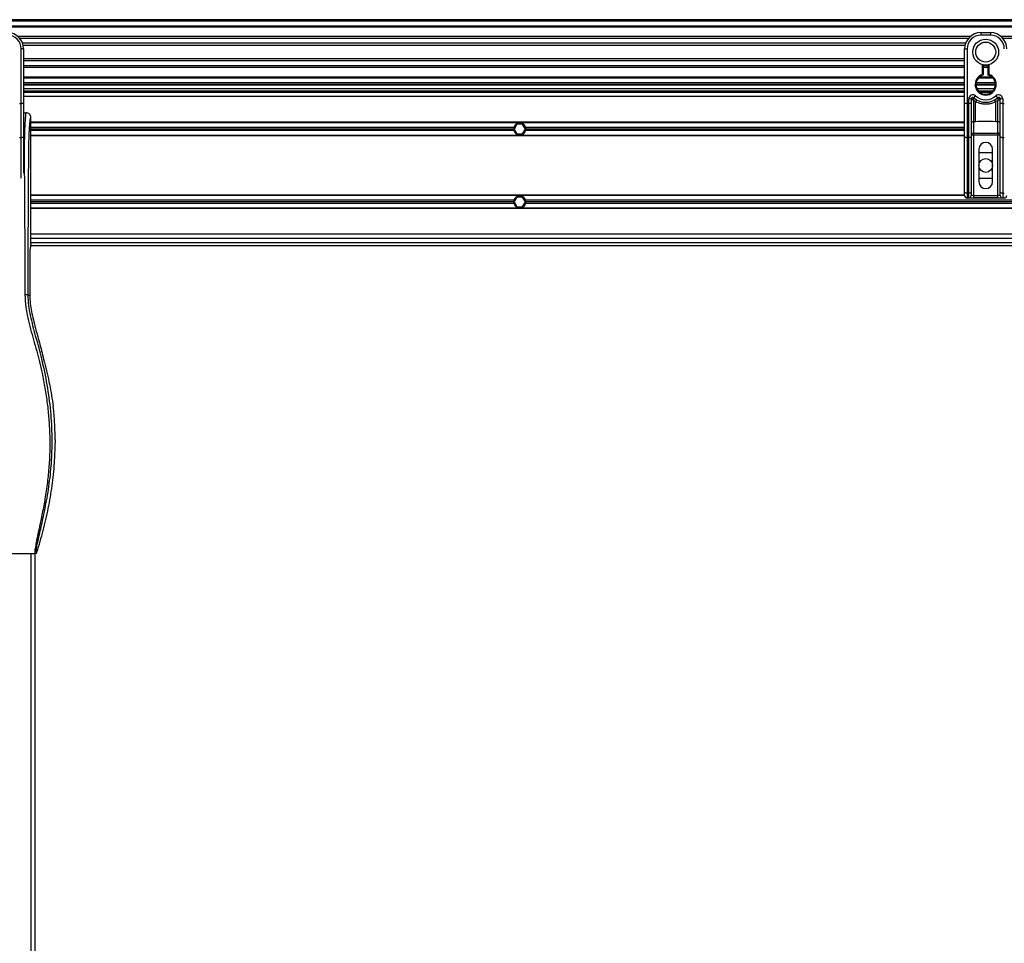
# Model space of a CAD drawing. Header units: millimetres. Extents: x 0 to 420, y 0 to 297.
# Tile 31 of 95: x 70 to 90, y 217 to 235. Entities that reach past the tile are written whole.
import ezdxf

# ---------------------------------------------------------------- set-up
doc = ezdxf.new("R2010")
doc.units = ezdxf.units.MM

msp = doc.modelspace()

# ---------------------------------------------------------------- linework, layer by layer
at = {"color": 7, "linetype": 'Continuous', "lineweight": 25}
for p, q in [((219.33318, 235.42532), (57.7784, 235.42532)), ((219.33318, 235.39301), (57.7784, 235.39301)), ((219.33318, 235.29608), (57.7784, 235.29608)), ((219.33318, 235.2796), (57.7784, 235.2796)), ((89.20544, 235.08928), (70.20195, 235.08928)), ((89.16825, 235.05179), (70.23914, 235.05179)), ((89.41544, 235.16683), (89.41544, 235.11837)), ((89.41544, 235.16683), (89.60931, 235.16683)), ((89.60931, 235.11837), (89.41544, 235.11837)), ((89.60931, 235.16683), (89.60931, 235.11837)), ((108.82281, 235.08928), (89.81931, 235.08928)), ((108.78561, 235.05179), (89.85651, 235.05179)), ((70.31505, 234.84373), (70.26659, 234.84373)), ((70.26659, 233.75368), (70.26659, 234.84373)), ((89.11218, 234.95523), (70.2952, 234.95523)), ((89.09954, 234.91158), (70.30785, 234.91158)), ((70.31505, 234.84373), (70.31505, 234.55859)), ((89.09233, 234.55859), (89.09233, 234.84373)), ((89.09233, 234.84373), (89.1408, 234.84373)), ((89.1408, 234.84373), (89.1408, 233.75368)), ((89.09233, 234.64663), (70.31505, 234.64663)), ((89.09233, 234.60298), (70.31505, 234.60298)), ((70.31505, 234.55859), (70.31505, 234.35339)), ((89.09233, 234.50641), (70.31505, 234.50641)), ((89.09233, 234.46892), (70.31505, 234.46892)), ((89.09233, 234.35339), (89.09233, 234.55859)), ((89.44775, 234.33272), (89.44775, 234.52863)), ((89.46391, 234.52501), (89.46391, 234.33272)), ((89.56084, 234.50641), (89.46391, 234.50641)), ((89.56084, 234.46892), (89.46391, 234.46892)), ((89.56084, 234.32059), (89.56084, 234.52501)), ((89.577, 234.52863), (89.577, 234.33272)), ((70.31505, 234.35339), (70.31505, 233.75368)), ((89.09233, 234.27861), (70.31505, 234.27861)), ((89.09233, 234.26213), (70.31505, 234.26213)), ((89.09233, 233.75368), (89.09233, 234.35339)), ((89.65688, 234.26213), (89.36788, 234.26213)), ((89.64024, 234.27861), (89.38451, 234.27861)), ((89.46391, 234.33272), (89.44775, 234.33272)), ((89.45273, 234.31734), (89.44775, 234.33272)), ((89.09233, 234.16519), (70.31505, 234.16519)), ((89.09233, 234.13288), (70.31505, 234.13288)), ((89.09233, 234.11673), (70.31505, 234.11673)), ((70.31505, 234.05211), (89.09233, 234.05211)), ((70.31505, 234.00364), (89.09233, 234.00364)), ((77.0124, 234.00364), (77.0483, 233.97133)), ((77.20985, 233.97133), (77.24575, 234.00364)), ((89.70624, 234.13288), (89.31851, 234.13288)), ((89.70557, 234.11673), (89.31919, 234.11673)), ((89.70353, 234.16519), (89.32122, 234.16519)), ((89.33614, 234.05211), (89.68861, 234.05211)), ((89.36788, 234.00364), (89.65688, 234.00364)), ((89.09233, 233.97133), (70.31505, 233.97133)), ((89.09233, 233.89055), (70.31505, 233.89055)), ((89.22158, 233.84389), (89.17311, 233.84389)), ((89.17311, 233.75368), (89.17311, 233.84389)), ((89.22158, 233.84389), (89.22158, 233.75368)), ((89.22622, 233.84051), (89.22158, 233.84051)), ((89.31029, 233.78784), (89.27004, 233.81227)), ((89.27004, 233.81227), (89.27004, 233.39056)), ((89.27543, 233.86797), (89.30774, 233.90409)), ((89.61954, 233.97133), (89.40521, 233.97133)), ((89.75471, 233.81227), (89.71447, 233.78784)), ((89.71701, 233.90409), (89.74932, 233.86797)), ((89.75471, 233.39056), (89.75471, 233.81227)), ((89.80318, 233.84051), (89.79853, 233.84051)), ((89.80318, 233.75368), (89.80318, 233.84389)), ((89.85164, 233.84389), (89.80318, 233.84389)), ((89.85164, 233.84389), (89.85164, 233.75368)), ((70.23428, 233.75368), (70.26659, 233.75368)), ((70.26659, 233.07092), (70.26659, 233.75368)), ((70.31505, 233.75368), (70.26659, 233.75368)), ((70.31505, 233.75368), (70.31505, 233.0914)), ((89.09233, 233.0914), (89.09233, 233.75368)), ((89.1408, 233.75368), (89.09233, 233.75368)), ((89.1408, 233.75368), (89.1408, 233.07092)), ((89.1408, 233.75368), (89.17311, 233.75368)), ((89.17311, 233.07092), (89.17311, 233.75368)), ((89.22158, 233.75368), (89.17311, 233.75368)), ((89.22158, 233.75368), (89.22158, 233.0914)), ((89.31029, 233.39056), (89.31029, 233.78784)), ((89.71447, 233.39056), (89.71447, 233.78784)), ((89.85164, 233.75368), (89.80318, 233.75368)), ((89.80318, 233.0914), (89.80318, 233.75368)), ((89.85164, 233.75368), (89.88395, 233.75368)), ((89.85164, 233.75368), (89.85164, 233.07092)), ((70.31505, 233.56744), (70.36315, 233.56744)), ((70.46045, 230.95025), (70.46045, 233.47051)), ((89.09233, 233.37842), (70.46045, 233.37842)), ((89.09233, 233.37035), (70.46045, 233.37035)), ((80.09754, 233.27664), (70.46045, 233.27664)), ((80.09316, 233.24433), (70.46045, 233.24433)), ((80.09754, 233.21202), (70.46045, 233.21202)), ((80.15836, 233.34127), (80.10239, 233.24433)), ((80.10239, 233.24433), (80.15836, 233.1474)), ((80.27029, 233.34127), (80.15836, 233.34127)), ((80.32625, 233.24433), (80.27029, 233.34127)), ((80.27029, 233.1474), (80.32625, 233.24433)), ((89.09233, 233.27664), (80.3311, 233.27664)), ((89.09233, 233.21202), (80.3311, 233.21202)), ((89.09233, 233.24433), (80.33549, 233.24433)), ((89.31029, 233.39056), (89.27004, 233.39056)), ((89.27004, 233.39056), (89.27004, 233.1618)), ((89.75471, 233.39056), (89.71447, 233.39056)), ((89.75471, 233.1618), (89.75471, 233.39056)), ((70.26659, 233.07092), (70.23428, 233.07092)), ((70.26659, 232.26179), (70.26659, 233.07092)), ((70.31505, 233.0914), (70.31505, 232.36403)), ((89.09233, 233.11832), (70.46045, 233.11832)), ((89.09233, 233.11024), (70.46045, 233.11024)), ((80.15836, 233.1474), (80.27029, 233.1474)), ((89.09233, 231.98488), (89.09233, 233.0914)), ((89.17311, 233.07092), (89.1408, 233.07092)), ((89.1408, 233.07092), (89.1408, 231.9644)), ((89.17311, 231.9644), (89.17311, 233.07092)), ((89.27004, 233.1221), (89.22158, 233.1221)), ((89.22158, 233.0914), (89.22158, 231.98488)), ((89.27004, 233.1618), (89.75471, 233.1618)), ((89.27004, 233.1221), (89.27004, 233.1618)), ((89.27004, 233.1221), (89.27004, 231.91958)), ((89.75471, 233.1221), (89.27004, 233.1221)), ((89.75471, 233.1618), (89.75471, 233.1221)), ((89.75471, 231.91958), (89.75471, 233.1221)), ((89.80318, 233.1221), (89.75471, 233.1221)), ((89.80318, 231.98488), (89.80318, 233.0914)), ((89.88395, 233.07092), (89.85164, 233.07092)), ((89.85164, 233.07092), (89.85164, 231.9644)), ((89.37506, 232.84045), (89.37506, 232.19423)), ((89.6497, 232.19423), (89.6497, 232.84045)), ((89.37506, 232.77582), (89.6497, 232.77582)), ((89.6497, 232.25885), (89.37506, 232.25885)), ((89.09233, 231.92443), (70.46045, 231.92443)), ((89.09244, 231.91635), (70.46045, 231.91635)), ((80.15836, 231.88727), (80.10239, 231.79034)), ((80.27029, 231.88727), (80.15836, 231.88727)), ((80.32625, 231.79034), (80.27029, 231.88727)), ((89.09233, 231.91958), (89.09233, 231.98488)), ((89.1408, 231.9644), (89.17311, 231.9644)), ((89.1408, 231.9644), (89.1408, 231.87112)), ((89.17311, 231.87112), (89.1408, 231.87112)), ((89.14108, 231.87112), (89.14108, 231.86704)), ((89.88367, 231.86704), (89.14108, 231.86704)), ((89.17311, 231.87112), (89.17311, 231.9644)), ((89.17311, 231.87112), (89.27004, 231.87112)), ((89.22158, 231.98488), (89.22158, 231.91958)), ((89.27004, 231.91958), (89.22158, 231.91958)), ((89.27004, 231.91958), (89.27004, 231.87112)), ((89.27004, 231.91958), (89.75471, 231.91958)), ((89.75471, 231.87112), (89.27004, 231.87112)), ((89.75471, 231.87112), (89.75471, 231.91958)), ((89.80318, 231.91958), (89.75471, 231.91958)), ((89.75471, 231.87112), (89.85164, 231.87112)), ((89.80318, 231.91958), (89.80318, 231.98488)), ((89.85164, 231.9644), (89.88395, 231.9644)), ((89.85164, 231.9644), (89.85164, 231.87112)), ((89.88395, 231.87112), (89.85164, 231.87112)), ((89.88367, 231.87112), (89.88367, 231.86704)), ((80.09754, 231.82265), (70.46045, 231.82265)), ((80.09316, 231.79034), (70.46045, 231.79034)), ((80.09754, 231.75803), (70.46045, 231.75803)), ((113.574, 231.66433), (70.46045, 231.66433)), ((113.5737, 231.65625), (70.46045, 231.65625)), ((80.10239, 231.79034), (80.15836, 231.69341)), ((80.15836, 231.69341), (80.27029, 231.69341)), ((80.27029, 231.69341), (80.32625, 231.79034)), ((99.5447, 231.82265), (80.3311, 231.82265)), ((99.5447, 231.75803), (80.3311, 231.75803)), ((99.54031, 231.79034), (80.33549, 231.79034)), ((113.56609, 231.14412), (70.46045, 231.14412)), ((113.57041, 231.06334), (70.46045, 231.06334)), ((70.46045, 230.95025), (70.44168, 230.82123)), ((70.45575, 230.91794), (113.57834, 230.91794)), ((70.46045, 230.98257), (113.57327, 230.98257)), ((70.43757, 230.73816), (70.43757, 229.93246)), ((70.40387, 229.93246), (70.43757, 229.93246)), ((70.73209, 228.5857), (70.72545, 228.61242)), ((70.91153, 227.66414), (70.90627, 227.70867)), ((70.94512, 227.04518), (70.94512, 226.97551)), ((67.62483, 224.77886), (70.54965, 224.77886)), ((70.46045, 224.77886), (70.46045, 202.38737)), ((70.54123, 224.77886), (70.54123, 202.38737))]:
    msp.add_line(p, q, dxfattribs=at)
at = {"color": 7, "linetype": 'Continuous', "lineweight": 25, "flags": 128}
for points in [[(70.31505, 233.0914), (70.31412, 233.08741), (70.31136, 233.08356), (70.30689, 233.08002), (70.30086, 233.07692), (70.29351, 233.07437), (70.28513, 233.07248), (70.27604, 233.07131), (70.26659, 233.07092)], [(89.1408, 233.07092), (89.13135, 233.07131), (89.12225, 233.07248), (89.11387, 233.07437), (89.10653, 233.07692), (89.1005, 233.08002), (89.09602, 233.08356), (89.09327, 233.08741), (89.09233, 233.0914)], [(89.22158, 233.0914), (89.22065, 233.08741), (89.21789, 233.08356), (89.21341, 233.08002), (89.20738, 233.07692), (89.20004, 233.07437), (89.19166, 233.07248), (89.18257, 233.07131), (89.17311, 233.07092)], [(89.85164, 233.07092), (89.84219, 233.07131), (89.83309, 233.07248), (89.82472, 233.07437), (89.81737, 233.07692), (89.81134, 233.08002), (89.80686, 233.08356), (89.80411, 233.08741), (89.80318, 233.0914)], [(89.1408, 231.9644), (89.13135, 231.96479), (89.12225, 231.96596), (89.11387, 231.96785), (89.10653, 231.9704), (89.1005, 231.9735), (89.09602, 231.97704), (89.09327, 231.98088), (89.09233, 231.98488)], [(89.22158, 231.98488), (89.22065, 231.98088), (89.21789, 231.97704), (89.21341, 231.9735), (89.20738, 231.9704), (89.20004, 231.96785), (89.19166, 231.96596), (89.18257, 231.96479), (89.17311, 231.9644)], [(89.85164, 231.9644), (89.84219, 231.96479), (89.83309, 231.96596), (89.82472, 231.96785), (89.81737, 231.9704), (89.81134, 231.9735), (89.80686, 231.97704), (89.80411, 231.98088), (89.80318, 231.98488)]]:
    msp.add_lwpolyline(points, dxfattribs=at)
at = {"color": 7, "linetype": 'Continuous', "lineweight": 25}
for centre, radius in [((89.51238, 234.7791), 0.25867), ((89.51238, 234.7791), 0.19897), ((89.51238, 232.51734), 0.13732)]:
    msp.add_circle(centre, radius, dxfattribs=at)
for centre, radius, start, end in [((69.99194, 234.84373), 0.32311, 0, 90), ((69.99194, 234.84373), 0.27464, 0, 90), ((89.41544, 234.84373), 0.32311, 90, 180), ((89.41544, 234.84373), 0.27464, 90, 180), ((89.60931, 234.84373), 0.32311, 0, 90), ((89.60931, 234.84373), 0.27464, 0, 90), ((89.51238, 234.13288), 0.21002, 107.920213, 72.079787), ((89.51238, 234.13288), 0.19387, 107.920213, 75.522488), ((89.44775, 234.33272), 0.01616, 287.920213, 0), ((89.25389, 233.84389), 0.08078, 48.189685, 180), ((89.25389, 233.84389), 0.03231, 48.189685, 180), ((89.25389, 233.84389), 0.03231, 48.190689, 179.99948), ((89.26393, 233.82204), 0.04199, 75.207531, 153.906305), ((89.51238, 234.13288), 0.35542, 228.189685, 311.810315), ((89.51238, 234.13288), 0.30695, 228.189685, 311.810315), ((89.51087, 233.68403), 0.22585, 141.327049, 152.635406), ((89.51389, 233.68403), 0.22585, 27.364594, 38.672951), ((89.77086, 233.84389), 0.08078, 0, 131.810315), ((89.77086, 233.84389), 0.03231, 0, 131.810315), ((89.77086, 233.84389), 0.03231, 0.00052, 131.809311), ((89.76082, 233.82204), 0.04199, 26.093695, 104.792469), ((80.21432, 233.24433), 0.12117, 164.53399, 180), ((80.21432, 233.24433), 0.12117, 180, 195.46601), ((80.21432, 233.24433), 0.12117, 15.46601, 164.53399), ((80.21432, 233.24433), 0.12117, 195.46601, 344.53399), ((80.21432, 233.24433), 0.12117, 0, 15.46601), ((80.21432, 233.24433), 0.12117, 344.53399, 0), ((89.26606, 233.34599), 0.04475, 84.888926, 173.756454), ((89.7587, 233.34599), 0.04475, 6.243546, 95.111074), ((89.26606, 233.11723), 0.04475, 84.888926, 173.756454), ((89.7587, 233.11723), 0.04475, 6.243546, 95.111074), ((89.51238, 232.84045), 0.13732, 0, 180), ((89.51238, 232.19423), 0.13732, 180, 0), ((80.21432, 231.79034), 0.12117, 15.46601, 164.53399), ((89.1408, 231.91958), 0.04847, 180, 270), ((89.17311, 231.91958), 0.04847, 270, 0), ((89.85164, 231.91958), 0.04847, 180, 270), ((80.21432, 231.79034), 0.12117, 164.53399, 180), ((80.21432, 231.79034), 0.12117, 180, 195.46601), ((80.21432, 231.79034), 0.12117, 195.46601, 344.53399), ((80.21432, 231.79034), 0.12117, 0, 15.46601), ((80.21432, 231.79034), 0.12117, 344.53399, 0)]:
    msp.add_arc(centre, radius, start, end, dxfattribs=at)
for centre, major_axis, ratio, start_param, end_param in [((89.14108, 231.91551), (0.03427, -0.03427), 0.99997462, 3.92702889, 5.49774907), ((89.88367, 231.91551), (0.03427, 0.03427), 0.99997462, 3.92702889, 5.49774907), ((70.44606, 230.73816), (0, 0.09693), 0.08748866, 0.54148158, 1.57079633)]:
    msp.add_ellipse(centre, major_axis=major_axis, ratio=ratio, start_param=start_param, end_param=end_param, dxfattribs=at)
for points, knots in [([(89.56084, 234.32059), (89.56097, 234.3207), (89.56124, 234.3209), (89.56322, 234.32243), (89.56624, 234.32473), (89.57058, 234.328), (89.57438, 234.3308), (89.57663, 234.33245), (89.57696, 234.33269), (89.577, 234.33272)], [0, 0, 0, 0, 0.16194992, 0.32336195, 0.4972773, 0.7062892, 0.9573608, 0.99480442, 1, 1, 1, 1]), ([(89.22622, 233.84051), (89.22523, 233.84123), (89.22309, 233.84278), (89.22176, 233.84376), (89.22162, 233.84386), (89.22158, 233.84389)], [0, 0, 0, 0, 0.37275472, 0.80355374, 1, 1, 1, 1]), ([(89.27004, 233.81227), (89.26997, 233.81231), (89.26985, 233.81239), (89.26967, 233.8125), (89.26946, 233.81263), (89.26915, 233.81282), (89.26867, 233.81311), (89.26794, 233.81356), (89.26681, 233.81426), (89.26508, 233.81532), (89.26239, 233.81699), (89.25805, 233.81968), (89.25005, 233.82469), (89.24223, 233.8297), (89.23306, 233.83576), (89.22915, 233.83848), (89.22622, 233.84051)], [0, 0, 0, 0, 0.00419055, 0.00685655, 0.01050099, 0.01608276, 0.02463309, 0.03773692, 0.0578443, 0.08879626, 0.13682222, 0.21288297, 0.34057388, 0.61171574, 0.70987367, 1, 1, 1, 1]), ([(89.27004, 233.81227), (89.27005, 233.81235), (89.27006, 233.81253), (89.27007, 233.81281), (89.27009, 233.81315), (89.27012, 233.81364), (89.27017, 233.81441), (89.27023, 233.8156), (89.27035, 233.81747), (89.27053, 233.82043), (89.27087, 233.8253), (89.27159, 233.83472), (89.27247, 233.844), (89.27365, 233.85478), (89.27423, 233.85928), (89.27466, 233.86264)], [0, 0, 0, 0, 0.00426596, 0.00889009, 0.01380627, 0.02144646, 0.0333306, 0.05185022, 0.08082575, 0.12657636, 0.20045088, 0.32751798, 0.61268516, 0.71115998, 1, 1, 1, 1]), ([(89.27543, 233.86797), (89.27542, 233.86793), (89.27538, 233.8678), (89.27515, 233.86628), (89.27481, 233.86379), (89.27466, 233.86264)], [0, 0, 0, 0, 0.19789451, 0.62975779, 1, 1, 1, 1]), ([(89.74932, 233.86797), (89.74935, 233.86785), (89.74941, 233.86759), (89.74969, 233.86563), (89.74998, 233.86352), (89.7501, 233.86264)], [0, 0, 0, 0, 0.3358482, 0.72238304, 1, 1, 1, 1]), ([(89.7501, 233.86264), (89.75053, 233.85928), (89.75111, 233.85478), (89.75228, 233.844), (89.75316, 233.83472), (89.75389, 233.8253), (89.75422, 233.82043), (89.75441, 233.81747), (89.75452, 233.8156), (89.75459, 233.81441), (89.75463, 233.81364), (89.75466, 233.81315), (89.75468, 233.81281), (89.75469, 233.81253), (89.7547, 233.81235), (89.75471, 233.81227)], [0, 0, 0, 0, 0.28884002, 0.38731484, 0.67248202, 0.79954912, 0.87342364, 0.91917425, 0.94814978, 0.9666694, 0.97855354, 0.98619373, 0.99110991, 0.99573404, 1, 1, 1, 1]), ([(89.79853, 233.84051), (89.79561, 233.83848), (89.7917, 233.83576), (89.78252, 233.8297), (89.77471, 233.82469), (89.7667, 233.81968), (89.76237, 233.81699), (89.75967, 233.81532), (89.75794, 233.81426), (89.75682, 233.81356), (89.75608, 233.81311), (89.75561, 233.81282), (89.7553, 233.81263), (89.75509, 233.8125), (89.7549, 233.81239), (89.75478, 233.81231), (89.75471, 233.81227)], [0, 0, 0, 0, 0.29012633, 0.38828426, 0.65942612, 0.78711703, 0.86317778, 0.91120374, 0.9421557, 0.96226308, 0.97536691, 0.98391724, 0.98949901, 0.99314345, 0.99580945, 1, 1, 1, 1]), ([(89.80318, 233.84389), (89.80306, 233.8438), (89.80281, 233.84363), (89.8011, 233.84237), (89.79929, 233.84106), (89.79853, 233.84051)], [0, 0, 0, 0, 0.33368437, 0.72015173, 1, 1, 1, 1]), ([(89.71447, 233.78784), (89.69213, 233.77765), (89.64683, 233.75698), (89.57383, 233.74059), (89.49874, 233.73642), (89.40834, 233.74628), (89.3476, 233.77202), (89.31029, 233.78784)], [0, 0, 0, 0, 0.17534777, 0.35557936, 0.53101844, 0.71188108, 1, 1, 1, 1]), ([(70.36315, 233.56744), (70.36225, 233.56719), (70.36031, 233.56666), (70.35774, 233.5615), (70.3549, 233.55004), (70.35277, 233.53277), (70.35087, 233.50992), (70.34896, 233.48315), (70.34619, 233.44402), (70.34291, 233.39826), (70.33998, 233.35153), (70.33663, 233.29079), (70.3332, 233.21246), (70.33017, 233.10883), (70.3282, 232.98675), (70.3276, 232.88975), (70.32743, 232.82456), (70.3274, 232.79887), (70.32738, 232.77194), (70.32739, 232.74371), (70.32743, 232.71408), (70.32749, 232.68298), (70.32763, 232.6289), (70.32793, 232.54738), (70.32853, 232.42417), (70.3294, 232.27178), (70.33056, 232.08494), (70.3315, 231.9417), (70.33211, 231.85063), (70.33231, 231.821), (70.33252, 231.78852), (70.33276, 231.75312), (70.33302, 231.7147), (70.3333, 231.67317), (70.3336, 231.62842), (70.33405, 231.5602), (70.33466, 231.46715), (70.33538, 231.35503), (70.33618, 231.22428), (70.33697, 231.08703), (70.3378, 230.93121), (70.33871, 230.73016), (70.3395, 230.48111), (70.33991, 230.19996), (70.33962, 230.01999), (70.33949, 229.93425)], [0, 0, 0, 0, 0.00965422, 0.020807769, 0.031061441, 0.046956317, 0.053630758, 0.063321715, 0.079447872, 0.095134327, 0.110988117, 0.126416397, 0.153941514, 0.182482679, 0.214121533, 0.251739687, 0.258077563, 0.264706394, 0.271645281, 0.278914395, 0.286535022, 0.294529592, 0.302921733, 0.32825756, 0.35736257, 0.397834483, 0.445619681, 0.50125245, 0.508144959, 0.515744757, 0.52407276, 0.533151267, 0.543003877, 0.553655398, 0.565131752, 0.577459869, 0.606176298, 0.636772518, 0.663776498, 0.706829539, 0.742419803, 0.783698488, 0.861559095, 0.934051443, 1, 1, 1, 1]), ([(70.46045, 233.47051), (70.45898, 233.48323), (70.45605, 233.50867), (70.43352, 233.5407), (70.40137, 233.56307), (70.37591, 233.56598), (70.36315, 233.56744)], [0, 0, 0, 0, 0.24994474, 0.4997361, 0.74942287, 1, 1, 1, 1]), ([(70.40387, 229.93246), (70.40409, 230.01958), (70.40456, 230.19676), (70.40548, 230.46689), (70.40655, 230.74176), (70.40773, 231.00639), (70.40896, 231.25749), (70.4099, 231.437), (70.41055, 231.55739), (70.41089, 231.61942), (70.41124, 231.68265), (70.4116, 231.74706), (70.41198, 231.81267), (70.41235, 231.87846), (70.41276, 231.94798), (70.41321, 232.0248), (70.41373, 232.11348), (70.41432, 232.21404), (70.41496, 232.32182), (70.41567, 232.44135), (70.41647, 232.56995), (70.4175, 232.70709), (70.41885, 232.83661), (70.42076, 232.95526), (70.42348, 233.06253), (70.42749, 233.16298), (70.4322, 233.24476), (70.43695, 233.313), (70.44135, 233.36842), (70.44519, 233.41613), (70.44894, 233.44673), (70.45183, 233.45941), (70.45425, 233.46568), (70.45622, 233.46884), (70.4583, 233.4705), (70.45973, 233.47051), (70.46045, 233.47051)], [0, 0, 0, 0, 0.069468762, 0.141290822, 0.21546943, 0.288780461, 0.352493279, 0.41592792, 0.432123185, 0.448636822, 0.465468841, 0.482619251, 0.500088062, 0.517875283, 0.535168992, 0.555623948, 0.579240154, 0.606017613, 0.635956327, 0.665345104, 0.701515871, 0.738718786, 0.775055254, 0.805444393, 0.834800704, 0.863869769, 0.893134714, 0.91269266, 0.933471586, 0.952876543, 0.964348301, 0.975198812, 0.980895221, 0.986997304, 0.99335869, 1, 1, 1, 1]), ([(89.71447, 233.39056), (89.63897, 233.39202), (89.50424, 233.39463), (89.36952, 233.3918), (89.31029, 233.39056)], [0, 0, 0, 0, 0.56028269, 1, 1, 1, 1]), ([(70.33949, 229.93425), (70.3436, 229.85604), (70.35174, 229.70141), (70.39836, 229.47537), (70.45265, 229.25636), (70.51376, 229.03601), (70.57505, 228.81726), (70.63247, 228.59462), (70.68895, 228.34913), (70.74266, 228.07344), (70.78837, 227.77016), (70.81998, 227.46533), (70.83747, 227.15461), (70.83903, 226.83793), (70.82391, 226.51633), (70.79734, 226.24668), (70.76809, 226.03188), (70.74318, 225.87657), (70.71619, 225.72783), (70.68733, 225.58167), (70.6638, 225.46366), (70.64593, 225.37747), (70.63492, 225.32458), (70.62317, 225.26917), (70.61094, 225.21144), (70.59937, 225.15668), (70.58935, 225.10925), (70.58145, 225.07107), (70.57409, 225.03505), (70.56733, 225.00111), (70.55906, 224.95806), (70.55016, 224.90847), (70.54286, 224.85939), (70.53913, 224.82203), (70.53916, 224.79666), (70.5424, 224.78148), (70.5472, 224.77974), (70.54965, 224.77886)], [0, 0, 0, 0, 0.04160653, 0.08226074, 0.12245889, 0.1616664, 0.20386052, 0.2432792, 0.2839298, 0.33780621, 0.39261111, 0.44698337, 0.50073596, 0.55806337, 0.61532566, 0.6718893, 0.70210574, 0.73061316, 0.75553933, 0.78249837, 0.80981288, 0.81990969, 0.83084412, 0.83979376, 0.85178742, 0.86465434, 0.87277824, 0.88130026, 0.88914766, 0.89676817, 0.90488939, 0.92066257, 0.93675069, 0.95253734, 0.96796219, 0.98367471, 1, 1, 1, 1]), ([(70.40387, 229.93246), (70.40239, 229.93267), (70.39933, 229.93312), (70.38413, 229.9337), (70.36319, 229.93413), (70.3472, 229.93421), (70.33949, 229.93425)], [0, 0, 0, 0, 0.24120147, 0.5, 0.75879853, 1, 1, 1, 1]), ([(70.58064, 224.80162), (70.57824, 224.80233), (70.57346, 224.80375), (70.57005, 224.81777), (70.57001, 224.84201), (70.57385, 224.87784), (70.58142, 224.92465), (70.59228, 224.98107), (70.60581, 225.04548), (70.62637, 225.13914), (70.65536, 225.26756), (70.6909, 225.42895), (70.72707, 225.59729), (70.78122, 225.86339), (70.84009, 226.22877), (70.8817, 226.6944), (70.889, 227.17992), (70.85636, 227.68501), (70.78052, 228.2062), (70.69021, 228.61756), (70.60988, 228.92106), (70.55473, 229.12072), (70.50104, 229.32062), (70.45347, 229.52168), (70.41396, 229.72524), (70.40724, 229.86324), (70.40387, 229.93246)], [0, 0, 0, 0, 0.01540227, 0.03061858, 0.04589778, 0.0611515, 0.07635239, 0.09167591, 0.1069667, 0.12239636, 0.15311965, 0.18413953, 0.21464534, 0.24575549, 0.32956556, 0.41290917, 0.49608211, 0.58959241, 0.68386766, 0.7780859, 0.81510034, 0.85211963, 0.88910287, 0.92601797, 0.9628961, 1, 1, 1, 1]), ([(70.43757, 229.93246), (70.43985, 229.87709), (70.44441, 229.76628), (70.48253, 229.5454), (70.54875, 229.27103), (70.64214, 228.94349), (70.69768, 228.72278), (70.72545, 228.61242)], [0, 0, 0, 0, 0.12264871, 0.2454767, 0.49573627, 0.74787131, 1, 1, 1, 1]), ([(70.73209, 228.5857), (70.7677, 228.44099), (70.83904, 228.15108), (70.88384, 227.8563), (70.90627, 227.70867)], [0, 0, 0, 0, 0.49918594, 1, 1, 1, 1]), ([(70.94512, 227.04518), (70.94326, 227.14842), (70.93955, 227.35515), (70.92088, 227.56106), (70.91153, 227.66414)], [0, 0, 0, 0, 0.49941172, 1, 1, 1, 1]), ([(70.58064, 224.80162), (70.62354, 224.94594), (70.70944, 225.23492), (70.81166, 225.67737), (70.88871, 226.12724), (70.93526, 226.56125), (70.94201, 226.84488), (70.94512, 226.97551)], [0, 0, 0, 0, 0.2041389, 0.40877747, 0.6153735, 0.8228525, 1, 1, 1, 1]), ([(70.54965, 224.77886), (70.55307, 224.77918), (70.55993, 224.7798), (70.56915, 224.78475), (70.57666, 224.79205), (70.57931, 224.79843), (70.58064, 224.80162)], [0, 0, 0, 0, 0.24967543, 0.49939281, 0.74914799, 1, 1, 1, 1])]:
    msp.add_open_spline(points, degree=3, knots=knots, dxfattribs=at)

doc.saveas('drawing.dxf')
